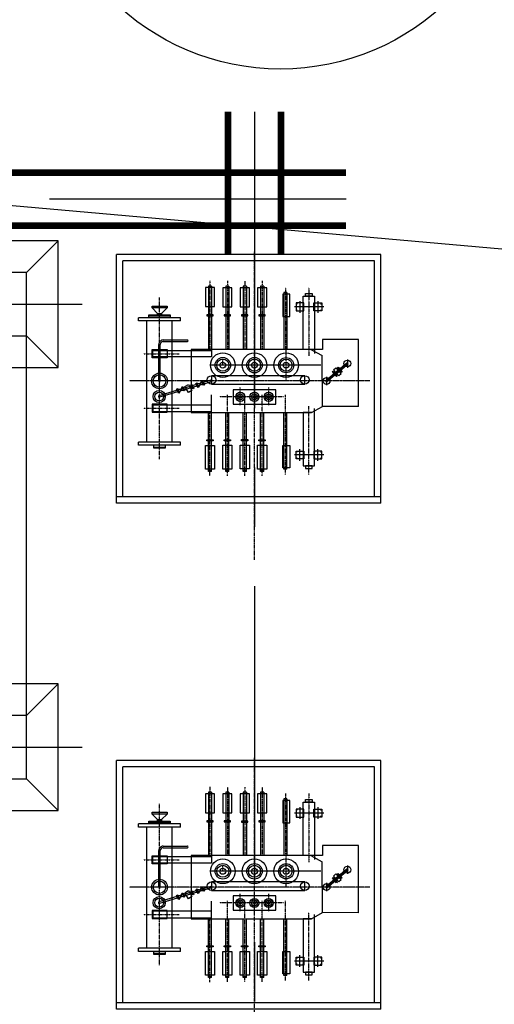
# Model space of a CAD drawing. Header units: inches. Extents: x -8998005 to 170525121, y -30058259 to 1575573.
# Tile 47 of 107: x -26419 to -11422, y 227546 to 258672. Entities that reach past the tile are written whole.
import ezdxf

# ---------------------------------------------------------------- set-up
doc = ezdxf.new("R2010")
doc.units = ezdxf.units.IN
doc.header["$LTSCALE"] = 5
doc.header["$MEASUREMENT"] = 0
doc.linetypes.add('CENTER', pattern=[2, 1.25, -0.25, 0.25, -0.25])
doc.linetypes.add('DASHDOT', pattern=[1, 0.5, -0.25, 0, -0.25])
for name, color, linetype in [('CEN', 9, 'CENTER'), ('DIM', 7, 'Continuous'), ('rail', 7, 'Continuous'), ('spbusduct', 41, 'Continuous'), ('STN_TR', 1, 'Continuous'), ('TCE-ME-ROAD', 244, 'Continuous'), ('TOWER', 7, 'Continuous'), ('UAT', 7, 'Continuous')]:
    doc.layers.add(name, color=color, linetype=linetype)

# ---------------------------------------------------------------- blocks, each defined once
blk = doc.blocks.new('UAT')
at = {"layer": 'STN_TR', "color": 6, "linetype": 'CENTER', "ltscale": 0.5}
for p, q in [((403224, 101405), (403224, 93806)), ((403224, 101405), (403224, 93806)), ((402724, 99315), (402724, 96348))]:
    blk.add_line(p, q, dxfattribs=at)
at = {"layer": 'STN_TR'}
for p, q in [((404033, 101049), (401909, 101049)), ((401909, 101049), (401911, 99911)), ((404033, 101049), (404029, 99911)), ((402542, 100695), (402804, 100695)), ((402660, 100679), (403205, 100021)), ((402677, 100650), (402677, 100650)), ((402679, 100695), (403224, 100037)), ((402699, 100711), (403244, 100053)), ((400884, 99949), (400884, 99025)), ((403093, 100037), (403356, 100037)), ((403224, 100037), (403224, 100037)), ((405564, 99949), (405564, 99025)), ((400700, 99761), (401069, 99761)), ((400772, 99861), (400796, 99861)), ((400772, 99661), (400796, 99661)), ((400784, 99850), (400784, 99873)), ((400784, 99672), (400784, 99650)), ((400996, 99861), (400972, 99861)), ((400996, 99661), (400972, 99661)), ((400984, 99850), (400984, 99873)), ((400984, 99672), (400984, 99650)), ((401911, 99911), (402224, 99910)), ((402224, 99910), (402224, 99558)), ((402224, 99544), (402420, 99897)), ((404029, 99911), (402420, 99897)), ((404224, 99558), (404029, 99911)), ((405749, 99761), (405380, 99761)), ((405452, 99861), (405477, 99861)), ((405452, 99661), (405477, 99661)), ((405464, 99850), (405464, 99873)), ((405464, 99672), (405464, 99650)), ((405677, 99861), (405652, 99861)), ((405677, 99661), (405652, 99661)), ((405664, 99850), (405664, 99873)), ((405664, 99672), (405664, 99650)), ((400772, 99297), (400796, 99297)), ((400784, 99286), (400784, 99308)), ((400996, 99297), (400972, 99297)), ((400984, 99286), (400984, 99308)), ((405452, 99297), (405477, 99297)), ((405464, 99286), (405464, 99308)), ((405677, 99297), (405652, 99297)), ((405664, 99286), (405664, 99308)), ((400700, 99197), (401069, 99197)), ((400772, 99097), (400796, 99097)), ((400784, 99108), (400784, 99086)), ((400996, 99097), (400972, 99097)), ((400984, 99108), (400984, 99086)), ((405749, 99197), (405380, 99197)), ((405452, 99097), (405477, 99097)), ((405464, 99108), (405464, 99086)), ((405677, 99097), (405652, 99097)), ((405664, 99108), (405664, 99086)), ((400431, 98786), (402224, 98786)), ((400431, 98786), (400431, 98686)), ((400431, 98686), (402224, 98686)), ((406017, 98786), (404224, 98786)), ((406017, 98686), (404224, 98686)), ((406017, 98786), (406017, 98686)), ((400224, 98053), (402224, 98053)), ((400224, 98053), (400224, 97953)), ((406084, 98053), (404224, 98053)), ((406059, 98053), (406059, 97953)), ((406084, 98053), (406084, 97953)), ((400224, 97953), (402224, 97953)), ((406084, 97953), (404224, 97953)), ((400227, 97503), (402224, 97503)), ((400227, 97503), (400227, 97403)), ((406084, 97503), (404224, 97503)), ((406057, 97503), (406057, 97403)), ((406084, 97503), (406084, 97403)), ((400227, 97403), (402224, 97403)), ((406084, 97403), (404224, 97403)), ((400224, 96953), (402224, 96953)), ((400224, 96953), (400224, 96853)), ((400224, 96853), (402224, 96853)), ((406084, 96953), (404224, 96953)), ((406084, 96853), (404224, 96853)), ((406059, 96953), (406059, 96853)), ((406084, 96953), (406084, 96853)), ((400225, 96403), (402259, 96403)), ((400225, 96403), (400225, 96303)), ((400225, 96303), (402259, 96303)), ((403200, 96383), (403693, 94739)), ((403246, 96403), (403739, 94759)), ((406084, 96403), (403664, 96403)), ((406084, 96303), (404190, 96303)), ((406062, 96403), (406062, 96303)), ((406084, 96403), (406084, 96303)), ((403418, 95998), (403230, 96083)), ((403355, 96155), (403294, 95926)), ((401927, 94874), (401927, 95639)), ((401977, 94874), (401977, 95639)), ((401224, 95419), (401224, 94099)), ((401324, 95419), (401224, 95419)), ((401324, 95419), (401324, 94099)), ((403601, 95386), (403413, 95470)), ((403537, 95542), (403476, 95314)), ((405154, 95419), (405154, 94099)), ((405254, 95419), (405154, 95419)), ((405254, 95419), (405254, 94099)), ((400904, 94523), (400904, 94996)), ((400913, 94996), (400913, 94523)), ((401086, 94825), (400913, 94996)), ((405154, 95159), (401324, 95159)), ((402234, 94997), (402490, 94997)), ((404215, 94997), (403959, 94997)), ((401086, 94694), (400913, 94523)), ((403224, 94784), (402067, 94784)), ((403224, 94734), (402067, 94734)), ((405154, 94359), (401324, 94359)), ((401324, 94099), (401224, 94099)), ((405254, 94099), (405154, 94099))]:
    blk.add_line(p, q, dxfattribs=at)
at = {"layer": 'STN_TR', "linetype": 'CENTER', "ltscale": 0.75}
blk.add_line((402724, 99861), (402724, 96403), dxfattribs=at)
at = {"layer": 'STN_TR', "linetype": 'CENTER'}
for p, q in [((400268, 99479), (402431, 99479)), ((406181, 99479), (404018, 99479)), ((400268, 98736), (402224, 98736)), ((403200, 98759), (402249, 98759)), ((406181, 98736), (403661, 98736)), ((403724, 98679), (403724, 96649)), ((403987, 98209), (403433, 98209)), ((408875, 97759), (399140, 97759)), ((400061, 98003), (402224, 98003)), ((403984, 97759), (403430, 97759)), ((406223, 98003), (403661, 98003)), ((400064, 97453), (402224, 97453)), ((406220, 97453), (403658, 97453)), ((403987, 97309), (403433, 97309)), ((400061, 96903), (402224, 96903)), ((406223, 96903), (403661, 96903)), ((402709, 96759), (402540, 96759)), ((400058, 96353), (402259, 96353)), ((406226, 96353), (404190, 96353)), ((402362, 94251), (402362, 95376)), ((404087, 94251), (404087, 95376)), ((405694, 94759), (400590, 94759))]:
    blk.add_line(p, q, dxfattribs=at)
at = {"layer": 'STN_TR'}
for points in [[(402813, 100374), (402789, 100400), (402931, 100528), (402954, 100501)], [(402873, 100258), (402809, 100329), (402995, 100497), (403059, 100426)], [(402943, 100221), (402919, 100248), (403060, 100375), (403084, 100349)], [(401009, 99886), (401009, 99636), (400759, 99636), (400759, 99886)], [(405439, 99886), (405439, 99636), (405689, 99636), (405689, 99886)], [(400538, 99586), (400538, 99373), (400456, 99373), (400456, 99586)], [(401009, 99072), (401009, 99322), (400759, 99322), (400759, 99072)], [(403059, 99351), (403059, 96399), (403326, 96399), (403326, 99351)], [(405439, 99072), (405439, 99322), (405689, 99322), (405689, 99072)], [(405911, 99586), (405911, 99373), (405993, 99373), (405993, 99586)], [(400483, 98881), (400483, 98652), (401188, 98652), (401188, 98881)], [(405966, 98881), (405966, 98652), (405261, 98652), (405261, 98881)], [(403502, 98434), (403502, 97084), (403952, 97084), (403952, 98434)], [(400276, 98148), (400276, 97858), (400876, 97858), (400876, 98148)], [(401133, 98102), (401133, 97900), (401165, 97900), (401165, 98102)], [(405114, 98102), (405114, 97900), (405081, 97900), (405081, 98102)], [(406008, 98148), (406008, 97858), (405258, 97858), (405258, 98148)], [(400279, 97598), (400279, 97308), (400878, 97308), (400878, 97598)], [(401135, 97552), (401135, 97350), (401168, 97350), (401168, 97552)], [(405111, 97552), (405111, 97350), (405078, 97350), (405078, 97552)], [(406005, 97598), (406005, 97308), (405255, 97308), (405255, 97598)], [(400276, 97048), (400276, 96758), (400876, 96758), (400876, 97048)], [(401133, 97002), (401133, 96800), (401165, 96800), (401165, 97002)], [(405114, 97002), (405114, 96800), (405081, 96800), (405081, 97002)], [(406008, 97048), (406008, 96758), (405258, 96758), (405258, 97048)], [(400273, 96498), (400273, 96208), (400873, 96208), (400873, 96498)], [(406011, 96498), (406011, 96208), (405261, 96208), (405261, 96498)], [(401130, 96452), (401130, 96250), (401163, 96250), (401163, 96452)], [(402465, 96403), (402465, 94547), (402259, 94547), (402259, 96403)], [(403984, 96403), (403984, 94547), (404190, 94547), (404190, 96403)], [(405116, 96452), (405116, 96250), (405084, 96250), (405084, 96452)], [(403343, 96176), (403355, 96155), (403230, 96083), (403218, 96104)], [(403418, 95998), (403430, 95977), (403306, 95905), (403294, 95926)], [(403524, 95785), (403590, 95671), (403400, 95562), (403334, 95676)], [(403461, 95845), (403473, 95824), (403349, 95752), (403337, 95773)], [(403525, 95563), (403537, 95542), (403413, 95470), (403401, 95491)], [(403601, 95386), (403613, 95365), (403488, 95293), (403476, 95314)], [(401224, 95096), (401224, 94423), (401166, 94423), (401166, 95096)], [(405254, 94946), (405254, 94573), (405313, 94573), (405313, 94946)], [(401137, 94825), (401137, 94694), (401086, 94694), (401086, 94825)]]:
    blk.add_lwpolyline(points, close=True, dxfattribs=at)
for points in [[(402224, 99558), (402224, 99297), (400538, 99297), (400538, 99661), (402356, 99661)], [(404224, 99558), (404224, 99297), (405911, 99297), (405911, 99661), (404093, 99661)], [(402224, 99558), (402224, 95757), (404224, 95757), (404224, 99558)], [(400913, 94523), (400854, 94523), (400854, 94996), (400913, 94996)], [(401195, 94423), (401137, 94423), (401137, 95096), (401195, 95096)], [(402490, 94997), (402490, 94522), (402234, 94522), (402234, 94997)], [(403959, 94997), (403959, 94522), (404215, 94522), (404215, 94997)], [(405284, 94573), (405342, 94573), (405342, 94946), (405284, 94946)]]:
    blk.add_lwpolyline(points, dxfattribs=at)
for centre, radius in [((402673, 100695), 107), ((403224, 100037), 107), ((403192, 99351), 134), ((402724, 98759), 390), ((402724, 98759), 240), ((402724, 98759), 190), ((402724, 98759), 94.5), ((402724, 97759), 390), ((403725, 98209), 144), ((403725, 98209), 94.5), ((403725, 98209), 44.5), ((402724, 97759), 244), ((402724, 97759), 190), ((402724, 97759), 94.5), ((403725, 97759), 144), ((403725, 97759), 94.5), ((403725, 97759), 44.5), ((403725, 97309), 144), ((402724, 96759), 390), ((403725, 97309), 94.5), ((403725, 97309), 44.5), ((402724, 96759), 244), ((402724, 96759), 190), ((402724, 96759), 94.5), ((403192, 96399), 134), ((403224, 94759), 248), ((403224, 94759), 198), ((403716, 94749), 191), ((403716, 94749), 141)]:
    blk.add_circle(centre, radius, dxfattribs=at)
for centre, radius, start, end in [((402679, 100695), 25, 39.3449, 219.3449), ((403224, 100037), 25, 219.3449, 39.3449), ((403223, 96393), 25, 23.8748, 203.8748), ((401952, 95639), 25, 0, 180), ((402067, 94874), 140, 180, 270), ((402067, 94874), 90, 180, 270), ((403716, 94749), 25, 203.8748, 23.8748)]:
    blk.add_arc(centre, radius, start, end, dxfattribs=at)
at = {"layer": 'STN_TR', "linetype": 'CENTER'}
blk.add_arc((403224, 94759), 25, 270, 90, dxfattribs=at)
at = {"layer": 'UAT'}
for p, q in [((407084, 101749), (399224, 101749)), ((399224, 101749), (399224, 93399)), ((406884, 101549), (399424, 101549)), ((399424, 101549), (399424, 93599)), ((406884, 101749), (406884, 93399)), ((407084, 101749), (407084, 93399)), ((407084, 93399), (399224, 93399)), ((406884, 93599), (399424, 93599))]:
    blk.add_line(p, q, dxfattribs=at)
blk = doc.blocks.new('400TWR')
at = {"ltscale": 3000}
for p, q in [((-1000, 1000), (-2000, 2000)), ((1000, 1000), (2000, 2000)), ((-1000, -1000), (-2000, -2000)), ((1000, -1000), (2000, -2000))]:
    blk.add_line(p, q, dxfattribs=at)
for points in [[(-2000, -2000), (2000, -2000), (2000, 2000), (-2000, 2000)], [(-1000, -1000), (1000, -1000), (1000, 1000), (-1000, 1000)]]:
    blk.add_lwpolyline(points, close=True, dxfattribs=at)
at = {"layer": 'CEN', "ltscale": 1000}
for p, q in [((0, 2753), (0, -2753)), ((2781, 0), (-2781, 0))]:
    blk.add_line(p, q, dxfattribs=at)
blk = doc.blocks.new('tr2')
at = {"layer": 'CEN'}
blk.add_line((1001, -1000), (1000, -17999), dxfattribs=at)
at = {"layer": 'TOWER'}
for p, q in [((-6, -14250), (-6, -1750)), ((1994, -14250), (1994, -1750))]:
    blk.add_line(p, q, dxfattribs=at)
at = {"layer": 'TOWER', "zscale": 1333.333333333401, "rotation": 90}
for p in [(1000, -1000), (1000, -15000)]:
    blk.add_blockref('400TWR', p, dxfattribs=at)
blk = doc.blocks.new('A$C50442067')
at = {"layer": 'rail', "color": 7, "linetype": 'DASHDOT', "ltscale": 500, "const_width": 216}
for points, elevation in [([(-19838, -116249.3), (-19838, -111737.4)], -48125.7), ([(-18162, -116249.3), (-18162, -111737.4)], -48125.7), ([(-55664.8, -113662), (-16103.2, -113662)], 0), ([(-55664.8, -115338), (-16103.2, -115338)], 0)]:
    blk.add_lwpolyline(points, dxfattribs=dict(at, elevation=elevation))
at = {"layer": 'TCE-ME-ROAD', "color": 4, "linetype": 'CENTER', "ltscale": 1500}
for p, q in [((-19000, -111737.4, -48125.7), (-19000, -146295.3, -48125.7)), ((-16103.2, -114500, 48125.7), (-55664.8, -114500, 48125.7))]:
    blk.add_line(p, q, dxfattribs=at)
at = {"color": 2, "linetype": 'Continuous'}
blk.add_blockref('tr2', (-28202.8, -116822.7, 96251.3), dxfattribs=at)
at = {"layer": 'spbusduct', "rotation": 270}
for p in [(-116759.3, 282975, -48125.7), (-116759.3, 266975, -48125.7)]:
    blk.add_blockref('UAT', p, dxfattribs=at)
blk = doc.blocks.new('A$C3F820AC0')
at = {"color": 3, "linetype": 'Continuous', "ltscale": 100}
blk.add_line((-125461, -105921, 96251), (-750, -117000), dxfattribs=at)

msp = doc.modelspace()

# ---------------------------------------------------------------- linework, layer by layer
at = {"layer": 'DIM', "linetype": 'Continuous'}
msp.add_circle((-18179, 264692, 24063), 7580, dxfattribs=at)

# ---------------------------------------------------------------- block references
at = {"ltscale": 100}
for name in ['A$C3F820AC0', 'A$C50442067']:
    msp.add_blockref(name, (0, 367500), dxfattribs=at)

doc.saveas('drawing.dxf')
